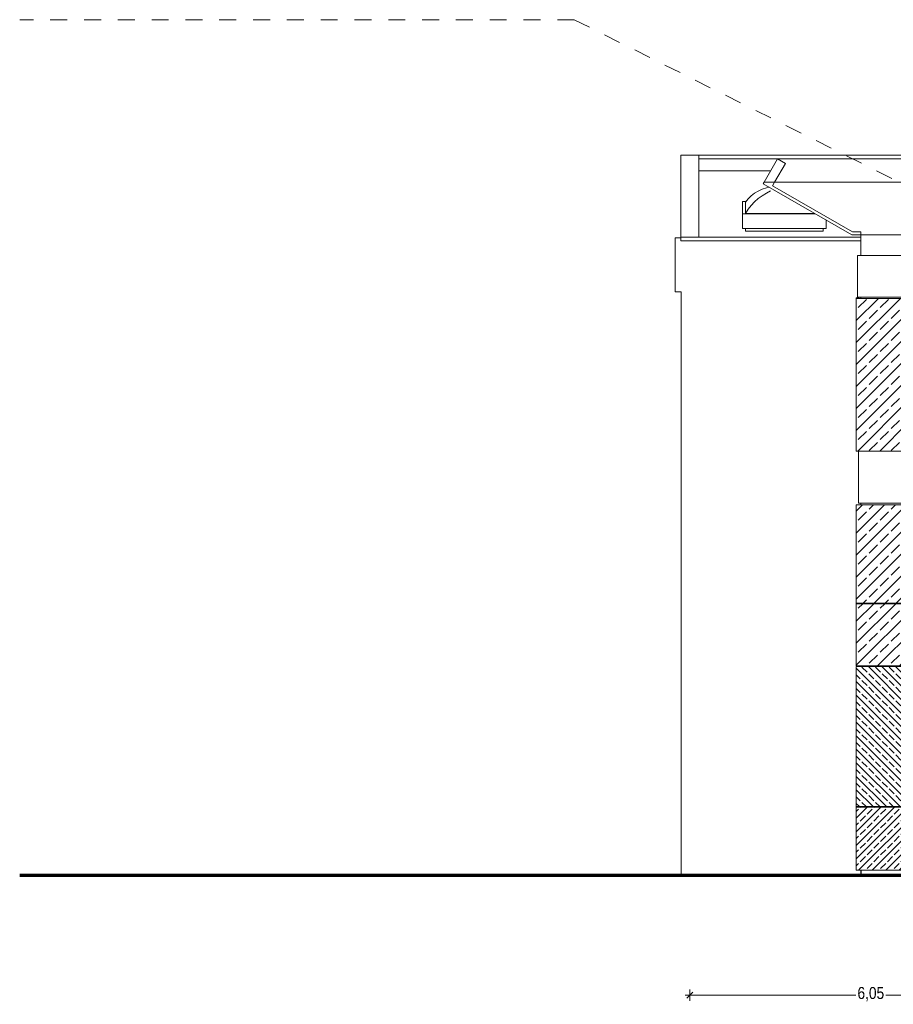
# Model space of a CAD drawing. Header units: millimetres. Extents: x 52659 to 1698020, y -10054 to 104697.
# Tile 4 of 256: x 120885 to 135472, y 3006 to 19455. Entities that reach past the tile are written whole.
import ezdxf

# ---------------------------------------------------------------- set-up
doc = ezdxf.new("R2010")
doc.units = ezdxf.units.MM
doc.header["$MEASUREMENT"] = 0
doc.linetypes.add('Traits', pattern=[564.444447, 282.222223, -282.222223])
for name, color, linetype in [('01-01 Terrain 3D.Terrain', 7, 'Continuous'), ('02-04 CASSETTES CLAIRES', 7, 'Continuous'), ('02-04 CASSETTES FONCEES', 7, 'Continuous'), ('02-04 Mur.Construction', 7, 'Continuous'), ('02-14 Mur rideau.Construction', 7, 'Continuous'), ('05-02 Cotation 200ème 100ème.Cotations', 7, 'Continuous'), ('08-01 2D Dessin général.2D', 7, 'Continuous'), ('A-CLNG-____-OTLN.Modèle IFC', 7, 'Continuous'), ('A-GLAZ-____-OTLN.Modèle IFC', 7, 'Continuous'), ('A-ROOF-____-OTLN.Modèle IFC', 7, 'Continuous'), ('A-WALL-____-OTLN.Modèle IFC', 7, 'Continuous')]:
    doc.layers.add(name, color=color, linetype=linetype)
doc.styles.add('STYLE_GENERE_3', font='ARIALN.TTF')
doc.dimstyles.new('STYLE_GENERE__3', dxfattribs={"dimtxt": 200, "dimasz": 95, "dimexe": 0.18, "dimexo": 0.0625, "dimgap": 0, "dimtad": 0, "dimtih": 1, "dimtoh": 1, "dimlfac": 0.001, "dimzin": 0, "dimdsep": 46, "dimtxsty": 'STYLE_GENERE_3', "dimblk": 'ARROWHEAD_6', "dimblk1": 'ARROWHEAD_6', "dimblk2": 'ARROWHEAD_6', "dimcen": 0.09, "dimclrd": 7, "dimclre": 7, "dimclrt": 7, "dimazin": 0, "dimtfac": 1, "dimtdec": 4, "dimtmove": 0, "dimatfit": 3, "dimfxl": 1, "dimtolj": 1, "dimtzin": 0, "dimarcsym": 0})

# ---------------------------------------------------------------- blocks, each defined once
blk = doc.blocks.new('Élément de coupe_57_1', base_point=(131933, 5158))
at = {"layer": 'A-WALL-____-OTLN.Modèle IFC', "color": 7, "linetype": 'Continuous', "lineweight": 9}
blk.add_line((131933, 5158), (131933, 8358), dxfattribs=at)
blk = doc.blocks.new('Élément de coupe_60_1', base_point=(131933, 5158))
at = {"layer": 'A-WALL-____-OTLN.Modèle IFC', "color": 7, "linetype": 'Continuous', "lineweight": 9}
blk.add_line((131933, 8358), (131933, 11778), dxfattribs=at)
blk = doc.blocks.new('Élément de coupe_78_1', base_point=(131933, 5158))
at = {"layer": 'A-WALL-____-OTLN.Modèle IFC', "color": 7, "linetype": 'Continuous', "lineweight": 9}
blk.add_line((131933, 11778), (131933, 14909), dxfattribs=at)
blk = doc.blocks.new('Élément de coupe_80_1', base_point=(131933, 5158))
at = {"layer": 'A-ROOF-____-OTLN.Modèle IFC', "color": 7, "linetype": 'Continuous', "lineweight": 18}
for p, q in [((133541, 17128), (133316, 16738)), ((133541, 17128), (133671, 17053)), ((135183, 17128), (133541, 17128)), ((220914, 17128), (135183, 17128)), ((133671, 17053), (133489, 16738)), ((133427, 16930), (132223, 16930)), ((133316, 16738), (133302, 16713)), ((133302, 16713), (134783, 15858)), ((135183, 16738), (133316, 16738)), ((133489, 16738), (133457, 16681)), ((133457, 16681), (134790, 15911)), ((220914, 16738), (135183, 16738)), ((134303, 15920), (133003, 15920)), ((134783, 15858), (135183, 15858)), ((134790, 15911), (134933, 15911)), ((134933, 15911), (134933, 15858)), ((135183, 15858), (220914, 15858))]:
    blk.add_line(p, q, dxfattribs=at)
blk = doc.blocks.new('Élément de coupe_81_1', base_point=(131933, 5158))
at = {"layer": 'A-ROOF-____-OTLN.Modèle IFC', "color": 7, "linetype": 'Continuous', "lineweight": 18}
for p, q in [((131923, 15819), (131923, 17190)), ((132213, 17190), (131923, 17190)), ((132223, 17189), (132213, 17190)), ((132213, 17190), (132223, 17190)), ((143530, 17190), (132223, 17190)), ((132223, 17190), (132223, 17189)), ((132223, 17189), (132223, 15819)), ((143546, 17130), (132223, 17130)), ((131923, 15819), (134933, 15819)), ((131923, 15819), (131923, 15759)), ((131923, 15759), (134933, 15759))]:
    blk.add_line(p, q, dxfattribs=at)
blk = doc.blocks.new('Élément de coupe_82_1', base_point=(131933, 5158))
at = {"layer": 'A-WALL-____-OTLN.Modèle IFC', "color": 7, "linetype": 'Continuous', "lineweight": 9}
for p, q in [((162198, 17128), (162198, 17130)), ((133427, 16930), (132223, 16930))]:
    blk.add_line(p, q, dxfattribs=at)
blk = doc.blocks.new('Élément de coupe_86_1', base_point=(131933, 5158))
at = {"layer": 'A-WALL-____-OTLN.Modèle IFC', "color": 7, "linetype": 'Continuous', "lineweight": 9}
for p, q in [((131923, 15809), (131833, 15809)), ((131833, 14909), (131833, 15809)), ((131933, 14909), (131833, 14909))]:
    blk.add_line(p, q, dxfattribs=at)
blk = doc.blocks.new('Élément de coupe_87_1', base_point=(131933, 5158))
at = {"layer": 'A-GLAZ-____-OTLN.Modèle IFC', "color": 7, "linetype": 'Continuous', "lineweight": 18}
for p, q in [((133218, 16592), (133284, 16622)), ((133284, 16622), (133353, 16644)), ((133353, 16644), (133403, 16655)), ((133003, 16408), (133048, 16463)), ((133048, 16463), (133099, 16512)), ((133099, 16512), (133156, 16555)), ((133156, 16555), (133218, 16592)), ((133218, 16465), (133156, 16411)), ((133284, 16514), (133218, 16465)), ((133353, 16557), (133284, 16514)), ((133425, 16593), (133353, 16557)), ((132953, 16416), (133009, 16416)), ((132953, 16212), (132953, 16416)), ((133003, 16408), (133003, 16219)), ((133048, 16287), (133003, 16219)), ((133099, 16351), (133048, 16287)), ((133156, 16411), (133099, 16351)), ((132953, 16212), (132953, 15964)), ((134170, 16212), (132953, 16212)), ((134157, 16219), (133003, 16219)), ((132953, 15964), (134353, 15964)), ((134353, 15964), (134353, 16106))]:
    blk.add_line(p, q, dxfattribs=at)
blk = doc.blocks.new('Élément de coupe_102_1', base_point=(131933, 5158))
at = {"layer": '02-04 Mur.Construction', "color": 7, "linetype": 'Continuous', "lineweight": 9}
for p, q in [((134935, 6298), (134935, 6308)), ((134935, 5158), (134935, 5248))]:
    blk.add_line(p, q, dxfattribs=at)
blk = doc.blocks.new('Élément de coupe_174_1', base_point=(131933, 5158))
at = {"layer": '01-01 Terrain 3D.Terrain', "color": 7, "linetype": 'Continuous', "lineweight": 9}
for q in [(149431, 5168), (135024, 5158)]:
    blk.add_line((135024, 5168), q, dxfattribs=at)
blk = doc.blocks.new('Élément de coupe_200_1', base_point=(131933, 5158))
at = {"layer": '02-04 Mur.Construction', "color": 7, "linetype": 'Continuous', "lineweight": 9}
for p, q in [((134933, 11348), (134933, 11378)), ((138741, 9726), (138741, 11008)), ((140501, 11008), (140501, 9726)), ((134933, 9698), (134933, 9708)), ((141768, 9726), (141768, 9758)), ((134933, 8648), (134933, 8658))]:
    blk.add_line(p, q, dxfattribs=at)
blk = doc.blocks.new('Élément de coupe_214_1', base_point=(131933, 5158))
at = {"layer": '02-04 Mur.Construction', "color": 7, "linetype": 'Continuous', "lineweight": 9}
for p, q in [((134933, 14799), (134933, 14818)), ((138741, 13146), (138741, 14408)), ((140501, 14428), (140501, 13146)), ((141768, 13146), (141768, 13178))]:
    blk.add_line(p, q, dxfattribs=at)
blk = doc.blocks.new('Élément de coupe_235_1', base_point=(131933, 5158))
at = {"layer": '02-04 Mur.Construction', "color": 7, "linetype": 'Continuous', "lineweight": 9}
for p, q in [((134893, 11378), (134893, 12248)), ((141993, 11378), (134893, 11378))]:
    blk.add_line(p, q, dxfattribs=at)
blk = doc.blocks.new('Élément de coupe_236_1', base_point=(131933, 5158))
at = {"layer": '02-04 Mur.Construction', "color": 7, "linetype": 'Continuous', "lineweight": 9}
for p, q in [((220583, 15518), (134893, 15518)), ((220583, 14818), (134893, 14818))]:
    blk.add_line(p, q, dxfattribs=at)
blk = doc.blocks.new('Élément de coupe_355_1', base_point=(131933, 5158))
at = {"layer": '02-04 CASSETTES FONCEES', "color": 7, "linetype": 'Continuous', "lineweight": 9}
for p, q in [((134855, 8648), (134855, 6308)), ((135712, 8648), (134855, 8648)), ((135712, 7766), (134855, 8624)), ((135035, 8557), (134950, 8641)), ((135712, 7992), (135056, 8648)), ((135261, 8557), (135176, 8641)), ((135712, 8218), (135283, 8648)), ((135487, 8557), (135402, 8641)), ((135712, 8445), (135509, 8648)), ((135712, 8558), (135629, 8641)), ((135712, 6308), (135712, 8648)), ((134922, 8443), (134855, 8510)), ((135712, 7539), (134855, 8397)), ((135035, 8330), (134950, 8415)), ((135148, 8443), (135063, 8528)), ((135261, 8330), (135176, 8415)), ((135374, 8443), (135289, 8528)), ((135487, 8330), (135402, 8415)), ((135600, 8443), (135516, 8528)), ((135712, 8331), (135629, 8415)), ((134922, 8217), (134855, 8284)), ((135148, 8217), (135063, 8302)), ((135374, 8217), (135289, 8302)), ((135600, 8217), (135516, 8302)), ((135712, 7313), (134855, 8171)), ((135035, 8104), (134950, 8189)), ((135148, 7991), (135063, 8076)), ((135261, 8104), (135176, 8189)), ((135374, 7991), (135289, 8076)), ((135487, 8104), (135402, 8189)), ((135600, 7991), (135516, 8076)), ((135712, 8105), (135629, 8189)), ((134922, 7991), (134855, 8058)), ((135712, 7087), (134855, 7945)), ((135035, 7878), (134950, 7963)), ((135261, 7878), (135176, 7963)), ((135487, 7878), (135402, 7963)), ((135712, 7879), (135629, 7963)), ((134922, 7765), (134855, 7832)), ((135035, 7652), (134950, 7736)), ((135148, 7765), (135063, 7850)), ((135261, 7652), (135176, 7736)), ((135374, 7765), (135289, 7850)), ((135487, 7652), (135402, 7736)), ((135600, 7765), (135516, 7850)), ((135712, 7653), (135629, 7736)), ((135712, 6861), (134855, 7718)), ((134922, 7538), (134855, 7605)), ((135148, 7538), (135063, 7623)), ((135374, 7538), (135289, 7623)), ((135600, 7538), (135516, 7623)), ((135712, 6634), (134855, 7492)), ((135035, 7425), (134950, 7510)), ((135261, 7425), (135176, 7510)), ((135487, 7425), (135402, 7510)), ((135712, 7426), (135629, 7510)), ((134922, 7312), (134855, 7379)), ((135712, 6408), (134855, 7266)), ((135035, 7199), (134950, 7284)), ((135148, 7312), (135063, 7397)), ((135261, 7199), (135176, 7284)), ((135374, 7312), (135289, 7397)), ((135487, 7199), (135402, 7284)), ((135600, 7312), (135516, 7397)), ((135712, 7200), (135629, 7284)), ((134922, 7086), (134855, 7153)), ((135148, 7086), (135063, 7171)), ((135374, 7086), (135289, 7171)), ((135600, 7086), (135516, 7171)), ((135586, 6308), (134855, 7040)), ((134922, 6860), (134855, 6927)), ((135035, 6973), (134950, 7058)), ((135148, 6860), (135063, 6944)), ((135261, 6973), (135176, 7058)), ((135374, 6860), (135289, 6944)), ((135487, 6973), (135402, 7058)), ((135600, 6860), (135516, 6944)), ((135712, 6974), (135629, 7058)), ((135360, 6308), (134855, 6813)), ((135035, 6746), (134950, 6831)), ((135261, 6746), (135176, 6831)), ((135487, 6746), (135402, 6831)), ((135712, 6748), (135629, 6831)), ((134922, 6633), (134855, 6700)), ((135134, 6308), (134855, 6587)), ((135035, 6520), (134950, 6605)), ((135148, 6633), (135063, 6718)), ((135261, 6520), (135176, 6605)), ((135374, 6633), (135289, 6718)), ((135487, 6520), (135402, 6605)), ((135600, 6633), (135516, 6718)), ((135712, 6521), (135629, 6605)), ((134922, 6407), (134855, 6474)), ((135148, 6407), (135063, 6492)), ((135374, 6407), (135289, 6492)), ((135600, 6407), (135516, 6492)), ((134907, 6308), (134855, 6361)), ((134855, 6308), (135712, 6308)), ((135020, 6308), (134950, 6379)), ((135247, 6308), (135176, 6379)), ((135473, 6308), (135402, 6379)), ((135699, 6308), (135629, 6379))]:
    blk.add_line(p, q, dxfattribs=at)
blk = doc.blocks.new('Élément de coupe_356_1', base_point=(131933, 5158))
at = {"layer": '02-04 CASSETTES FONCEES', "color": 7, "linetype": 'Continuous', "lineweight": 9}
for p, q in [((134855, 5435), (135718, 6298)), ((134855, 5661), (135491, 6298)), ((134855, 5887), (135265, 6298)), ((134855, 6114), (135039, 6298)), ((134855, 6298), (134855, 5248)), ((137501, 6298), (134855, 6298)), ((134855, 6227), (134893, 6266)), ((134894, 5248), (135944, 6298)), ((134922, 6294), (134926, 6298)), ((135035, 6181), (135120, 6266)), ((135120, 5248), (136170, 6298)), ((135148, 6294), (135152, 6298)), ((135261, 6181), (135346, 6266)), ((135347, 5248), (136397, 6298)), ((135374, 6294), (135378, 6298)), ((135487, 6181), (135572, 6266)), ((135573, 5248), (136623, 6298)), ((135600, 6294), (135605, 6298)), ((135714, 6181), (135798, 6266)), ((135799, 5248), (136849, 6298)), ((135827, 6294), (135831, 6298)), ((135940, 6181), (136025, 6266)), ((136025, 5248), (137075, 6298)), ((136053, 6294), (136057, 6298)), ((136166, 6181), (136251, 6266)), ((136252, 5248), (137302, 6298)), ((136279, 6294), (136283, 6298)), ((136392, 6181), (136477, 6266)), ((136478, 5248), (137501, 6271)), ((136506, 6294), (136510, 6298)), ((136619, 6181), (136704, 6266)), ((136732, 6294), (136736, 6298)), ((136845, 6181), (136930, 6266)), ((136958, 6294), (136962, 6298)), ((137071, 6181), (137156, 6266)), ((137184, 6294), (137189, 6298)), ((137297, 6181), (137382, 6266)), ((137411, 6294), (137415, 6298)), ((137501, 5248), (137501, 6298)), ((134922, 6068), (135006, 6152)), ((135148, 6068), (135233, 6152)), ((135374, 6068), (135459, 6152)), ((135600, 6068), (135685, 6152)), ((135827, 6068), (135912, 6152)), ((136053, 6068), (136138, 6152)), ((136279, 6068), (136364, 6152)), ((136506, 6068), (136590, 6152)), ((136732, 6068), (136817, 6152)), ((136958, 6068), (137043, 6152)), ((137184, 6068), (137269, 6152)), ((137411, 6068), (137495, 6152)), ((134855, 6001), (134893, 6039)), ((134922, 5841), (135006, 5926)), ((135035, 5954), (135120, 6039)), ((135148, 5841), (135233, 5926)), ((135261, 5954), (135346, 6039)), ((135374, 5841), (135459, 5926)), ((135487, 5954), (135572, 6039)), ((135600, 5841), (135685, 5926)), ((135714, 5954), (135798, 6039)), ((135827, 5841), (135912, 5926)), ((135940, 5954), (136025, 6039)), ((136053, 5841), (136138, 5926)), ((136166, 5954), (136251, 6039)), ((136279, 5841), (136364, 5926)), ((136392, 5954), (136477, 6039)), ((136506, 5841), (136590, 5926)), ((136619, 5954), (136704, 6039)), ((136704, 5248), (137501, 6044)), ((136732, 5841), (136817, 5926)), ((136845, 5954), (136930, 6039)), ((136958, 5841), (137043, 5926)), ((137071, 5954), (137156, 6039)), ((137184, 5841), (137269, 5926)), ((137297, 5954), (137382, 6039)), ((137411, 5841), (137495, 5926)), ((134855, 5774), (134893, 5813)), ((135035, 5728), (135120, 5813)), ((135261, 5728), (135346, 5813)), ((135487, 5728), (135572, 5813)), ((135714, 5728), (135798, 5813)), ((135940, 5728), (136025, 5813)), ((136166, 5728), (136251, 5813)), ((136392, 5728), (136477, 5813)), ((136619, 5728), (136704, 5813)), ((136845, 5728), (136930, 5813)), ((136931, 5248), (137501, 5818)), ((137071, 5728), (137156, 5813)), ((137297, 5728), (137382, 5813)), ((134922, 5615), (135006, 5700)), ((135148, 5615), (135233, 5700)), ((135374, 5615), (135459, 5700)), ((135600, 5615), (135685, 5700)), ((135827, 5615), (135912, 5700)), ((136053, 5615), (136138, 5700)), ((136279, 5615), (136364, 5700)), ((136506, 5615), (136590, 5700)), ((136732, 5615), (136817, 5700)), ((136958, 5615), (137043, 5700)), ((137184, 5615), (137269, 5700)), ((137411, 5615), (137495, 5700)), ((134855, 5548), (134893, 5587)), ((134922, 5389), (135006, 5474)), ((135035, 5502), (135120, 5587)), ((135148, 5389), (135233, 5474)), ((135261, 5502), (135346, 5587)), ((135374, 5389), (135459, 5474)), ((135487, 5502), (135572, 5587)), ((135600, 5389), (135685, 5474)), ((135714, 5502), (135798, 5587)), ((135827, 5389), (135912, 5474)), ((135940, 5502), (136025, 5587)), ((136053, 5389), (136138, 5474)), ((136166, 5502), (136251, 5587)), ((136279, 5389), (136364, 5474)), ((136392, 5502), (136477, 5587)), ((136506, 5389), (136590, 5474)), ((136619, 5502), (136704, 5587)), ((136732, 5389), (136817, 5474)), ((136845, 5502), (136930, 5587)), ((136958, 5389), (137043, 5474)), ((137071, 5502), (137156, 5587)), ((137157, 5248), (137501, 5592)), ((137184, 5389), (137269, 5474)), ((137297, 5502), (137382, 5587)), ((137411, 5389), (137495, 5474)), ((134855, 5322), (134893, 5360)), ((135035, 5276), (135120, 5360)), ((135261, 5276), (135346, 5360)), ((135487, 5276), (135572, 5360)), ((135714, 5276), (135798, 5360)), ((135940, 5276), (136025, 5360)), ((136166, 5276), (136251, 5360)), ((136392, 5276), (136477, 5360)), ((136619, 5276), (136704, 5360)), ((136845, 5276), (136930, 5360)), ((137071, 5276), (137156, 5360)), ((137297, 5276), (137382, 5360)), ((137383, 5248), (137501, 5366)), ((134855, 5248), (137501, 5248))]:
    blk.add_line(p, q, dxfattribs=at)
blk = doc.blocks.new('Élément de coupe_357_1', base_point=(131933, 5158))
at = {"layer": '02-04 CASSETTES CLAIRES', "color": 7, "linetype": 'Continuous', "lineweight": 9}
for p, q in [((134855, 8672), (135881, 9698)), ((134855, 9040), (135513, 9698)), ((134855, 9407), (135145, 9698)), ((134855, 9698), (134855, 8658)), ((136794, 9698), (134855, 9698)), ((134886, 9623), (134962, 9698)), ((135070, 9439), (135208, 9577)), ((135208, 8658), (136248, 9698)), ((135254, 9623), (135329, 9698)), ((135438, 9439), (135576, 9577)), ((135576, 8658), (136616, 9698)), ((135622, 9623), (135697, 9698)), ((135805, 9439), (135943, 9577)), ((135989, 9623), (136065, 9698)), ((136173, 9439), (136311, 9577)), ((136357, 9623), (136432, 9698)), ((136541, 9439), (136679, 9577)), ((136725, 9623), (136794, 9693)), ((136794, 8658), (136794, 9698)), ((134886, 9255), (135024, 9393)), ((135254, 9255), (135392, 9393)), ((135622, 9255), (135760, 9393)), ((135944, 8658), (136794, 9509)), ((135989, 9255), (136127, 9393)), ((136357, 9255), (136495, 9393)), ((136725, 9255), (136794, 9325)), ((135070, 9071), (135208, 9209)), ((135438, 9071), (135576, 9209)), ((135805, 9071), (135943, 9209)), ((136173, 9071), (136311, 9209)), ((136312, 8658), (136794, 9141)), ((136541, 9071), (136679, 9209)), ((134886, 8887), (135024, 9025)), ((135254, 8887), (135392, 9025)), ((135622, 8887), (135760, 9025)), ((135989, 8887), (136127, 9025)), ((136357, 8887), (136495, 9025)), ((136725, 8887), (136794, 8957)), ((135070, 8704), (135208, 8841)), ((135438, 8704), (135576, 8841)), ((135805, 8704), (135943, 8841)), ((136173, 8704), (136311, 8841)), ((136541, 8704), (136679, 8841)), ((136679, 8658), (136794, 8773)), ((134855, 8658), (136794, 8658))]:
    blk.add_line(p, q, dxfattribs=at)
blk = doc.blocks.new('Élément de coupe_361_1', base_point=(131933, 5158))
at = {"layer": '02-04 CASSETTES CLAIRES', "color": 7, "linetype": 'Continuous', "lineweight": 9}
for p, q in [((134855, 10510), (135692, 11348)), ((134855, 10878), (135325, 11348)), ((134855, 11246), (134957, 11348)), ((134855, 11348), (134855, 9708)), ((135712, 11348), (134855, 11348)), ((134886, 11094), (135024, 11231)), ((135070, 11277), (135141, 11348)), ((135254, 11094), (135392, 11231)), ((135438, 11277), (135508, 11348)), ((135712, 9708), (135712, 11348)), ((135070, 10910), (135208, 11048)), ((135438, 10910), (135576, 11048)), ((135622, 11094), (135712, 11184)), ((134855, 10143), (135712, 11001)), ((134886, 10726), (135024, 10864)), ((135254, 10726), (135392, 10864)), ((135622, 10726), (135712, 10817)), ((134855, 9775), (135712, 10633)), ((135070, 10542), (135208, 10680)), ((135438, 10542), (135576, 10680)), ((134886, 10358), (135024, 10496)), ((135254, 10358), (135392, 10496)), ((135622, 10358), (135712, 10449)), ((135070, 10174), (135208, 10312)), ((135155, 9708), (135712, 10265)), ((135438, 10174), (135576, 10312)), ((134886, 9991), (135024, 10128)), ((135254, 9991), (135392, 10128)), ((135622, 9991), (135712, 10081)), ((135070, 9807), (135208, 9945)), ((135438, 9807), (135576, 9945)), ((135523, 9708), (135712, 9898)), ((134855, 9708), (135712, 9708)), ((134972, 9708), (135024, 9761)), ((135339, 9708), (135392, 9761)), ((135707, 9708), (135712, 9714))]:
    blk.add_line(p, q, dxfattribs=at)
blk = doc.blocks.new('Élément de coupe_368_1', base_point=(131933, 5158))
at = {"layer": '02-04 CASSETTES CLAIRES', "color": 7, "linetype": 'Continuous', "lineweight": 9}
for p, q in [((134855, 14062), (135591, 14799)), ((134855, 14430), (135223, 14799)), ((134855, 14798), (134855, 14799)), ((134855, 14799), (134855, 12248)), ((135712, 14799), (134855, 14799)), ((134886, 14646), (135024, 14783)), ((135254, 14646), (135392, 14783)), ((135622, 14646), (135712, 14736)), ((135712, 12248), (135712, 14799)), ((134855, 13695), (135712, 14553)), ((135070, 14462), (135208, 14600)), ((135438, 14462), (135576, 14600)), ((134886, 14278), (135024, 14416)), ((135254, 14278), (135392, 14416)), ((135622, 14278), (135712, 14369)), ((134855, 13327), (135712, 14185)), ((135070, 14094), (135208, 14232)), ((135438, 14094), (135576, 14232)), ((134886, 13910), (135024, 14048)), ((135254, 13910), (135392, 14048)), ((135622, 13910), (135712, 14001)), ((134855, 12959), (135712, 13817)), ((135070, 13726), (135208, 13864)), ((135438, 13726), (135576, 13864)), ((134886, 13542), (135024, 13680)), ((135254, 13542), (135392, 13680)), ((135070, 13359), (135208, 13497)), ((135438, 13359), (135576, 13497)), ((135622, 13542), (135712, 13633)), ((134855, 12592), (135712, 13449)), ((134886, 13175), (135024, 13313)), ((135254, 13175), (135392, 13313)), ((135622, 13175), (135712, 13266)), ((134879, 12248), (135712, 13082)), ((135070, 12991), (135208, 13129)), ((135438, 12991), (135576, 13129)), ((134886, 12807), (135024, 12945)), ((135254, 12807), (135392, 12945)), ((135622, 12807), (135712, 12898)), ((135070, 12623), (135208, 12761)), ((135246, 12248), (135712, 12714)), ((135438, 12623), (135576, 12761)), ((134886, 12439), (135024, 12577)), ((135254, 12439), (135392, 12577)), ((135622, 12439), (135712, 12530)), ((135070, 12256), (135208, 12393)), ((135438, 12256), (135576, 12393)), ((135614, 12248), (135712, 12346)), ((134855, 12248), (135712, 12248))]:
    blk.add_line(p, q, dxfattribs=at)
blk = doc.blocks.new('Élément de coupe_578_1', base_point=(131933, 5158))
at = {"layer": 'A-WALL-____-OTLN.Modèle IFC', "color": 7, "linetype": 'Continuous', "lineweight": 9}
for p, q in [((134933, 6308), (134933, 6298)), ((134933, 5248), (134933, 5158))]:
    blk.add_line(p, q, dxfattribs=at)
blk = doc.blocks.new('Élément de coupe_579_1', base_point=(131933, 5158))
at = {"layer": 'A-CLNG-____-OTLN.Modèle IFC', "color": 7, "linetype": 'Continuous', "lineweight": 18}
for p, q in [((133003, 15964), (133003, 15920)), ((134303, 15920), (134303, 15964))]:
    blk.add_line(p, q, dxfattribs=at)
blk = doc.blocks.new('Élément de coupe_580_1', base_point=(131933, 5158))
at = {"layer": '02-04 CASSETTES CLAIRES', "color": 7, "linetype": 'Continuous', "lineweight": 9}
for p, q in [((134855, 8800), (134855, 9708)), ((134869, 9698), (134869, 9708)), ((134895, 9708), (134895, 9698)), ((134855, 9592), (134855, 9592)), ((134855, 9408), (134855, 9409)), ((134855, 9225), (134855, 9225)), ((134855, 9041), (134855, 9041)), ((134855, 8857), (134855, 8857)), ((134855, 8800), (134855, 8803)), ((134855, 8800), (134855, 8658)), ((134855, 8712), (134855, 8712))]:
    blk.add_line(p, q, dxfattribs=at)
blk = doc.blocks.new('Élément de coupe_581_1', base_point=(131933, 5158))
at = {"layer": '02-04 CASSETTES FONCEES', "color": 7, "linetype": 'Continuous', "lineweight": 9}
for p, q in [((134855, 6298), (134855, 6308)), ((134871, 6298), (134871, 6308)), ((134895, 6308), (134895, 6298))]:
    blk.add_line(p, q, dxfattribs=at)
blk = doc.blocks.new('Élément de coupe_590_1', base_point=(131933, 5158))
at = {"layer": '02-04 CASSETTES CLAIRES', "color": 7, "linetype": 'Continuous', "lineweight": 9}
for p, q in [((134855, 14799), (134855, 14809)), ((134895, 14809), (134855, 14809)), ((134894, 14799), (134895, 14809)), ((134895, 14799), (134895, 14809))]:
    blk.add_line(p, q, dxfattribs=at)
blk = doc.blocks.new('Élément de coupe_591_1', base_point=(131933, 5158))
at = {"layer": '02-14 Mur rideau.Construction', "color": 7, "linetype": 'Continuous', "lineweight": 9}
blk.add_line((134933, 15518), (134933, 15858), dxfattribs=at)
blk = doc.blocks.new('Élément de coupe_638_1', base_point=(131933, 5158))
at = {"layer": '02-04 Mur.Construction', "color": 7, "linetype": 'Continuous', "lineweight": 9}
for p, q in [((134873, 15518), (134893, 15518)), ((134873, 14818), (134873, 15518)), ((134893, 14818), (134873, 14818))]:
    blk.add_line(p, q, dxfattribs=at)
blk = doc.blocks.new('*D771', base_point=(131933, 5158))
at = {"layer": '05-02 Cotation 200ème 100ème.Cotations', "color": 7, "linetype": 'Continuous', "lineweight": 13, "transparency": 16777216}
for p, q in [((131998, 3158), (132073, 3158)), ((132073, 3064), (132073, 3252)), ((132073, 3158), (134849, 3158)), ((135347, 3158), (138123, 3158)), ((138123, 3064), (138123, 3252))]:
    blk.add_line(p, q, dxfattribs=at)
at = {"layer": '05-02 Cotation 200ème 100ème.Cotations', "color": 7, "linetype": 'Continuous', "lineweight": 25, "transparency": 16777216}
for p, q in [((132123, 3208), (132023, 3108)), ((138173, 3208), (138073, 3108))]:
    blk.add_line(p, q, dxfattribs=at)
at = {"layer": '05-02 Cotation 200ème 100ème.Cotations', "color": 7, "lineweight": 9, "transparency": 16777216, "insert": (134874, 3058), "char_height": 200, "attachment_point": 7, "style": 'STYLE_GENERE_3'}
blk.add_mtext('\\A1;6,05', dxfattribs=at)
blk = doc.blocks.new('ARROWHEAD_6')
at = {"color": 0, "linetype": 'Continuous', "lineweight": 0}
for p, q in [((0, 0), (-1, 0)), ((-0.5, -0.5), (0.5, 0.5))]:
    blk.add_line(p, q, dxfattribs=at)

msp = doc.modelspace()

# ---------------------------------------------------------------- linework, layer by layer
at = {"layer": '01-01 Terrain 3D.Terrain', "color": 18, "linetype": 'Continuous', "lineweight": 70, "true_color": 0x060402}
msp.add_line((149431.16, 5158.072), (120885.158, 5158.072), dxfattribs=at)
at = {"layer": '08-01 2D Dessin général.2D', "color": 7, "linetype": 'Traits', "lineweight": 20}
for q in [(120885.158, 19454.704), (135789.103, 16632.704)]:
    msp.add_line((130145.103, 19454.704), q, dxfattribs=at)

# ---------------------------------------------------------------- block references
at = {"layer": '01-01 Terrain 3D.Terrain', "lineweight": 0}
msp.add_blockref('Élément de coupe_174_1', (131932.668, 5158.072), dxfattribs=at)
at = {"layer": '02-04 CASSETTES CLAIRES', "lineweight": 0}
for name in ['Élément de coupe_590_1', 'Élément de coupe_368_1', 'Élément de coupe_361_1', 'Élément de coupe_580_1', 'Élément de coupe_357_1']:
    msp.add_blockref(name, (131932.668, 5158.072), dxfattribs=at)
at = {"layer": '02-04 CASSETTES FONCEES', "lineweight": 0}
for name in ['Élément de coupe_355_1', 'Élément de coupe_581_1', 'Élément de coupe_356_1']:
    msp.add_blockref(name, (131932.668, 5158.072), dxfattribs=at)
at = {"layer": '02-04 Mur.Construction', "lineweight": 0}
for name in ['Élément de coupe_638_1', 'Élément de coupe_236_1', 'Élément de coupe_214_1', 'Élément de coupe_235_1', 'Élément de coupe_200_1', 'Élément de coupe_102_1']:
    msp.add_blockref(name, (131932.668, 5158.072), dxfattribs=at)
at = {"layer": '02-14 Mur rideau.Construction', "lineweight": 0}
msp.add_blockref('Élément de coupe_591_1', (131932.668, 5158.072), dxfattribs=at)
at = {"layer": 'A-CLNG-____-OTLN.Modèle IFC', "lineweight": 0}
msp.add_blockref('Élément de coupe_579_1', (131932.668, 5158.072), dxfattribs=at)
at = {"layer": 'A-GLAZ-____-OTLN.Modèle IFC', "lineweight": 0}
msp.add_blockref('Élément de coupe_87_1', (131932.668, 5158.072), dxfattribs=at)
at = {"layer": 'A-ROOF-____-OTLN.Modèle IFC', "lineweight": 0}
for name in ['Élément de coupe_81_1', 'Élément de coupe_80_1']:
    msp.add_blockref(name, (131932.668, 5158.072), dxfattribs=at)
at = {"layer": 'A-WALL-____-OTLN.Modèle IFC', "lineweight": 0}
for name in ['Élément de coupe_82_1', 'Élément de coupe_86_1', 'Élément de coupe_78_1', 'Élément de coupe_60_1', 'Élément de coupe_57_1', 'Élément de coupe_578_1']:
    msp.add_blockref(name, (131932.668, 5158.072), dxfattribs=at)

# ---------------------------------------------------------------- dimensions: what is measured, and where the dimension line sits
at = {"layer": '05-02 Cotation 200ème 100ème.Cotations', "color": 7, "linetype": 'Continuous', "lineweight": 13}
dim = msp.add_linear_dim(base=(138122.668, 3158.072), p1=(132072.668, 3158.072), p2=(138122.668, 3158.072), dimstyle='STYLE_GENERE__3', dxfattribs=at)
dim.commit()
dim.dimension.update_dxf_attribs({"geometry": '*D771', "text_midpoint": (135133.432, 3158.072), "dimtype": 160})

doc.saveas('drawing.dxf')
